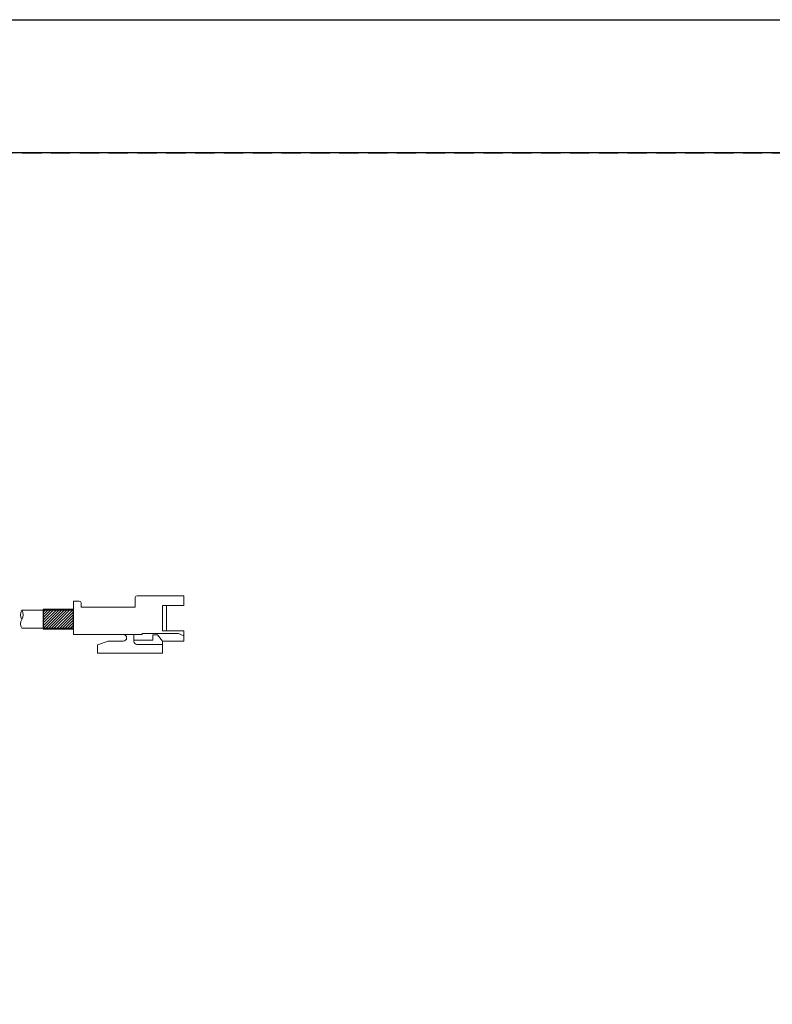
# Model space of a CAD drawing. Header units: millimetres. Extents: x 0 to 420, y 0 to 297.
# Tile 4 of 9: x 266 to 328, y 216 to 297. Entities that reach past the tile are written whole.
import ezdxf

# ---------------------------------------------------------------- set-up
doc = ezdxf.new("R2010")
doc.units = ezdxf.units.MM
doc.header["$LTSCALE"] = 0.25
doc.linetypes.add('HIDDEN', pattern=[9.525, 6.35, -3.175])
doc.layers.add('CABLE 3P', color=7, linetype='Continuous', lineweight=20)
doc.layers.add('FORM', color=252, linetype='Continuous')
doc.layers.add('Shrink Tube Blue', color=5, linetype='Continuous')
doc.layers.add('PAPER', color=254, linetype='Continuous', plot=False)

msp = doc.modelspace()

# ---------------------------------------------------------------- hatches: boundary and pattern name
at = {"layer": 'Shrink Tube Blue'}
h = msp.add_hatch(dxfattribs=at)
h.set_pattern_fill('ANSI31', color=256, scale=0.05, style=0)
h.set_pattern_definition([(45, (121.61938, 117.09263), (-0.1122532, 0.1122532), [])])
h.paths.add_polyline_path([(270.1554, 246.6992), (270.1554, 248.2992), (267.6554, 248.2992), (267.6554, 246.6992)])

# ---------------------------------------------------------------- linework, layer by layer
at = {"layer": 'CABLE 3P'}
for p, q in [((270.1554, 248.9982), (270.1554, 246.2482)), ((270.6329, 248.9982), (270.1554, 248.9982)), ((270.1554, 248.9982), (270.1554, 246.2482)), ((270.6329, 248.9982), (270.1554, 248.9982)), ((270.7829, 248.8482), (270.7829, 248.4982)), ((270.7829, 248.8482), (270.7829, 248.4982)), ((275.2554, 249.2841), (275.2554, 248.4982)), ((275.2554, 249.2841), (275.2554, 248.4982)), ((279.2554, 249.4341), (275.4054, 249.4341)), ((279.2554, 249.4341), (275.4054, 249.4341)), ((279.2554, 249.4341), (279.2554, 248.6237)), ((279.2554, 249.4341), (279.2554, 248.6237)), ((265.8881, 248.2492), (270.1554, 248.2492)), ((268.4028, 248.2492), (270.1554, 248.2492)), ((275.2554, 248.4982), (270.7829, 248.4982)), ((275.2554, 248.4982), (270.7829, 248.4982)), ((277.4938, 248.6237), (277.4938, 246.5277)), ((279.2554, 248.6237), (277.4938, 248.6237)), ((277.4938, 248.6237), (277.4938, 246.5277)), ((279.2554, 248.6237), (277.4938, 248.6237)), ((277.82, 248.6237), (277.82, 246.5277)), ((277.82, 248.6237), (277.82, 246.5277)), ((265.8881, 246.7492), (270.1554, 246.7492)), ((268.4028, 246.7492), (270.1554, 246.7492)), ((279.2554, 246.5277), (277.4938, 246.5277)), ((279.2554, 246.5277), (277.4938, 246.5277)), ((279.2554, 246.5277), (279.2554, 245.6841)), ((279.2554, 246.5277), (279.2554, 245.6841)), ((274.2571, 246.2482), (270.1554, 246.2482)), ((274.2571, 246.2482), (270.1554, 246.2482)), ((272.1438, 245.3818), (273.0079, 245.6841)), ((272.1438, 245.3818), (273.0079, 245.6841)), ((274.2571, 245.6841), (273.0079, 245.6841)), ((274.2571, 245.6841), (273.0079, 245.6841)), ((274.2571, 246.2482), (275.8254, 246.2482)), ((274.2571, 246.2482), (275.8254, 246.2482)), ((275.1322, 246.2482), (275.1322, 245.6712)), ((275.1322, 246.2482), (275.1322, 245.6712)), ((276.6948, 245.7746), (275.1322, 245.7746)), ((276.6948, 245.7746), (275.1322, 245.7746)), ((278.836, 246.3227), (275.8254, 246.3227)), ((275.8254, 246.3227), (275.8254, 246.2482)), ((278.836, 246.3227), (275.8254, 246.3227)), ((275.8254, 246.3227), (275.8254, 246.2482)), ((276.6948, 246.2105), (276.6948, 245.7746)), ((277.077, 246.2105), (276.6948, 246.2105)), ((276.6948, 246.2105), (276.6948, 245.7746)), ((277.077, 246.2105), (276.6948, 246.2105)), ((277.077, 246.2105), (277.4938, 245.6841)), ((277.077, 246.2105), (277.4938, 245.6841)), ((277.4938, 245.6841), (277.4938, 244.6841)), ((279.2554, 245.6841), (277.4938, 245.6841)), ((277.4938, 245.6841), (277.4938, 244.6841)), ((279.2554, 245.6841), (277.4938, 245.6841)), ((278.836, 246.3227), (279.2554, 246.1271)), ((278.836, 246.3227), (279.2554, 246.1271)), ((272.1438, 245.3818), (272.1438, 244.6841)), ((272.1438, 245.3818), (272.1438, 244.6841)), ((277.4938, 245.4195), (275.3772, 245.4195)), ((277.4938, 245.4195), (275.3772, 245.4195)), ((277.4938, 244.6841), (272.1438, 244.6841)), ((277.4938, 244.6841), (272.1438, 244.6841))]:
    msp.add_line(p, q, dxfattribs=at)
for centre, radius, start, end in [((270.6329, 248.8482), 0.15, 0, 90), ((270.6329, 248.8482), 0.15, 0, 90), ((275.4054, 249.2841), 0.15, 90, 180), ((275.4054, 249.2841), 0.15, 90, 180), ((266.5694, 247.8677), 0.7808, 150.752111, 209.247889), ((265.2068, 247.8677), 0.7808, 330.752111, 29.247889), ((266.5211, 247.1177), 0.7325, 149.796415, 210.203585), ((274.2571, 245.9662), 0.282, 270, 90), ((274.2571, 245.9662), 0.282, 270, 90), ((275.384, 245.6712), 0.2518, 180, 271.535232), ((275.384, 245.6712), 0.2518, 180, 271.535232)]:
    msp.add_arc(centre, radius, start, end, dxfattribs=at)
at = {"layer": 'FORM'}
msp.add_line((406.5, 286), (13.5, 286), dxfattribs=at)
at = {"layer": 'FORM', "linetype": 'HIDDEN'}
msp.add_lwpolyline([(13.5, 286), (406.5, 286), (406.5, 11), (13.5, 11)], close=True, dxfattribs=at)
at = {"layer": 'PAPER'}
msp.add_lwpolyline([(0, 297), (420, 297), (420, 0), (0, 0)], close=True, dxfattribs=at)
at = {"layer": 'Shrink Tube Blue'}
msp.add_lwpolyline([(270.1554, 246.6992), (270.1554, 248.2992), (267.6554, 248.2992), (267.6554, 246.6992)], close=True, dxfattribs=at)

doc.saveas('drawing.dxf')
